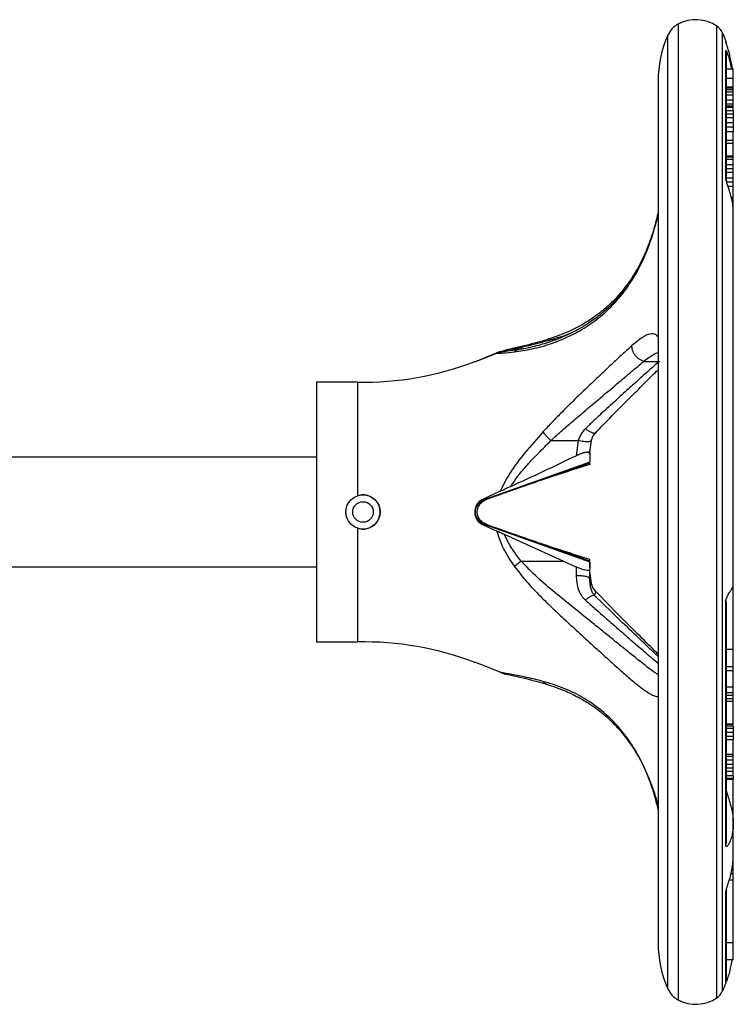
# Model space of a CAD drawing. Header units: millimetres. Extents: x 266 to 1205, y 112 to 961.
# Tile 26 of 27: x 891 to 995, y 520 to 664. Entities that reach past the tile are written whole.
import ezdxf

# ---------------------------------------------------------------- set-up
doc = ezdxf.new("R2010")
doc.units = ezdxf.units.MM

msp = doc.modelspace()

# ---------------------------------------------------------------- linework, layer by layer
at = {"color": 8, "linetype": 'Continuous', "lineweight": 25}
for p, q in [((987.01, 520.42), (987.01, 663.18)), ((992.63, 520.74), (992.63, 662.85)), ((985.47, 522.06), (985.47, 661.53)), ((993.48, 521.74), (993.48, 661.85)), ((968.37, 617.01), (969.07, 617.01)), ((981.95, 613.83), (984.05, 613.83)), ((974.05, 600.38), (974.08, 600.82)), ((957.84, 593.05), (958, 593.2)), ((958.23, 593.2), (958.04, 593.2)), ((958, 590.4), (957.84, 590.54)), ((958.23, 590.4), (958.04, 590.4))]:
    msp.add_line(p, q, dxfattribs=at)
at = {"color": 7, "linetype": 'Continuous', "lineweight": 25}
for p, q in [((994.05, 660.31), (993.98, 660.66)), ((993.98, 660.47), (993.98, 660.66)), ((993.98, 640.49), (993.98, 659.28)), ((994.05, 658.94), (993.98, 659.28)), ((994.05, 640.24), (994.05, 658.94)), ((994.05, 656.61), (995.05, 656.61)), ((994.05, 655.24), (995.05, 655.24)), ((995.05, 655.24), (995.05, 656.61)), ((995.05, 653.97), (995.05, 655.24)), ((984.05, 654.8), (984.05, 528.8)), ((994.05, 653.97), (995.05, 653.97)), ((994.05, 653.85), (995.05, 653.85)), ((995.05, 653.85), (995.05, 653.97)), ((995.05, 653.59), (995.05, 653.85)), ((994.05, 653.59), (995.05, 653.59)), ((994.05, 653.25), (995.05, 653.25)), ((994.05, 652.79), (995.05, 652.79)), ((995.05, 653.25), (995.05, 653.59)), ((995.05, 652.79), (995.05, 653.25)), ((995.05, 652.06), (995.05, 652.79)), ((994.05, 652.06), (995.05, 652.06)), ((994.05, 651.48), (995.05, 651.48)), ((994.05, 651.19), (995.05, 651.19)), ((994.05, 651.18), (995.05, 651.18)), ((994.05, 650.98), (995.05, 650.98)), ((995.05, 651.48), (995.05, 652.06)), ((995.05, 651.19), (995.05, 651.48)), ((995.05, 651.18), (995.05, 651.19)), ((995.05, 650.98), (995.05, 651.18)), ((995.05, 650.46), (995.05, 650.98)), ((995.05, 650.46), (994.05, 650.46)), ((994.05, 650.01), (995.05, 650.01)), ((994.05, 649.51), (995.05, 649.51)), ((995.05, 650.46), (995.05, 650.01)), ((995.05, 650.01), (995.05, 649.51)), ((995.05, 649.51), (995.05, 648.75)), ((994.05, 648.75), (995.05, 648.75)), ((994.05, 648.12), (995.05, 648.12)), ((995.05, 648.75), (995.05, 648.12)), ((995.05, 648.12), (995.05, 647.44)), ((994.05, 647.44), (995.05, 647.44)), ((995.05, 646.17), (995.05, 647.44)), ((994.05, 646.17), (995.05, 646.17)), ((995.05, 645.71), (994.05, 645.71)), ((995.05, 645.71), (995.05, 646.17)), ((995.05, 643.87), (995.05, 645.71)), ((994.05, 643.87), (995.05, 643.87)), ((994.05, 643.73), (995.05, 643.73)), ((995.05, 643.73), (995.05, 643.87)), ((995.05, 643.39), (995.05, 643.73)), ((994.05, 643.39), (995.05, 643.39)), ((994.05, 642.6), (995.05, 642.6)), ((995.05, 642.6), (995.05, 643.39)), ((995.05, 642.05), (995.05, 642.6)), ((994.05, 642.05), (995.05, 642.05)), ((994.05, 641.48), (995.05, 641.48)), ((995.05, 641.48), (995.05, 642.05)), ((995.05, 640.69), (995.05, 641.48)), ((993.98, 640.49), (994.05, 640.24)), ((994.04, 640.16), (994.04, 640.18)), ((994.05, 640.69), (995.05, 640.69)), ((994.05, 640.08), (995.05, 640.08)), ((994.26, 639.45), (995.05, 639.45)), ((995.05, 640.08), (995.05, 640.69)), ((995.05, 639.45), (995.05, 640.08)), ((995.05, 637.83), (995.05, 639.45)), ((994.75, 637.83), (995.05, 637.83)), ((994.85, 637.38), (995.05, 637.38)), ((995.05, 637.38), (995.05, 637.83)), ((995.05, 637.13), (995.05, 637.38)), ((995.05, 637.05), (995.05, 637.13)), ((995.05, 635.63), (995.05, 637.05)), ((995.05, 581.14), (995.05, 635.63)), ((960.94, 615.25), (958.37, 614.19)), ((958.37, 614.19), (960.43, 615.02)), ((961.56, 615.25), (960.43, 615.02)), ((962.48, 615.59), (964.68, 615.75)), ((958.37, 614.19), (957.84, 614)), ((940.08, 610.8), (934.05, 610.8)), ((934.05, 610.8), (934.05, 578.36)), ((940.08, 594.17), (940.08, 610.8)), ((968.37, 602.25), (972.36, 602.25)), ((972.36, 602.25), (972.05, 600.03)), ((974, 600.27), (974.28, 602.25)), ((934.05, 599.8), (887.1, 599.8)), ((974.05, 599.08), (958.82, 593.66)), ((974.05, 600.38), (974.05, 599.08)), ((958.78, 593.64), (974.06, 599)), ((974.05, 598.9), (974.05, 598.76)), ((960.94, 594.84), (958.37, 593.63)), ((958.37, 593.63), (958.82, 593.66)), ((958.82, 593.66), (958.77, 593.65)), ((940.08, 572.8), (940.08, 589.42)), ((958.37, 589.96), (960.43, 589.01)), ((958.37, 589.96), (958.82, 589.94)), ((958.82, 589.94), (958.77, 589.94)), ((974.06, 584.59), (958.78, 589.95)), ((958.82, 589.94), (974.05, 584.51)), ((974.05, 584.68), (974.05, 584.84)), ((887.1, 583.8), (934.05, 583.8)), ((964, 584.63), (970.15, 584.63)), ((972.05, 583.75), (970.15, 584.63)), ((972.05, 583.75), (972.05, 582.53)), ((974.05, 584.51), (974.05, 584.57)), ((974.05, 584.51), (974.05, 583.43)), ((974.05, 583.61), (974.05, 584.4)), ((974.05, 582.08), (974.05, 583.43)), ((973.96, 582.18), (974.05, 582.08)), ((974.05, 581.88), (974.05, 581.9)), ((974.28, 581.35), (974.08, 582.78)), ((995.05, 571.76), (995.05, 581.14)), ((934.05, 578.36), (934.05, 572.8)), ((994.05, 578.71), (993.95, 578.6)), ((993.95, 543.04), (993.95, 578.6)), ((994.05, 543.42), (994.05, 578.71)), ((934.05, 572.8), (940.08, 572.8)), ((994.05, 571.76), (995.05, 571.76)), ((995.05, 569.2), (995.05, 571.76)), ((960.94, 568.35), (958.37, 569.4)), ((994.05, 569.2), (995.05, 569.2)), ((995.05, 568.63), (995.05, 569.2)), ((994.05, 568.63), (995.05, 568.63)), ((995.05, 566.25), (995.05, 568.63)), ((994.05, 566.25), (995.05, 566.25)), ((995.05, 565.4), (995.05, 566.25)), ((994.05, 565.4), (995.05, 565.4)), ((994.05, 565.02), (995.05, 565.02)), ((994.05, 564.54), (995.05, 564.54)), ((995.05, 565.02), (995.05, 565.4)), ((995.05, 564.54), (995.05, 565.02)), ((995.05, 564.15), (995.05, 564.54)), ((994.05, 564.15), (995.05, 564.15)), ((995.05, 560.84), (995.05, 564.15)), ((994.05, 560.84), (995.05, 560.84)), ((994.05, 560.78), (995.05, 560.78)), ((995.05, 560.48), (994.05, 560.48)), ((994.05, 560.17), (995.05, 560.17)), ((995.05, 560.78), (995.05, 560.84)), ((995.05, 560.48), (995.05, 560.78)), ((995.05, 560.48), (995.05, 560.17)), ((995.05, 560.17), (995.05, 559.6)), ((994.05, 559.6), (995.05, 559.6)), ((994.05, 559.02), (995.05, 559.02)), ((995.05, 559.6), (995.05, 559.02)), ((995.05, 559.02), (995.05, 558.51)), ((994.05, 558.51), (995.05, 558.51)), ((995.05, 556.39), (995.05, 558.51)), ((994.05, 556.39), (995.05, 556.39)), ((994.05, 556.08), (995.05, 556.08)), ((995.05, 556.08), (995.05, 556.39)), ((995.05, 555.57), (995.05, 556.08)), ((994.05, 555.57), (995.05, 555.57)), ((994.05, 554.9), (995.05, 554.9)), ((995.05, 554.9), (995.05, 555.57)), ((995.05, 554.39), (995.05, 554.9)), ((994.05, 554.39), (995.05, 554.39)), ((994.05, 553.89), (995.05, 553.89)), ((995.05, 553.22), (994.05, 553.22)), ((995.05, 553.89), (995.05, 554.39)), ((995.05, 553.22), (995.05, 553.89)), ((995.05, 553.22), (995.05, 552.88)), ((994.05, 552.88), (995.05, 552.88)), ((994.05, 552.72), (995.05, 552.72)), ((995.05, 552.88), (995.05, 552.72)), ((995.05, 546.26), (995.05, 552.72)), ((995.05, 541.61), (995.05, 546.26)), ((993.95, 543.04), (994.05, 543.42)), ((995.05, 538.87), (995.05, 541.61)), ((995.05, 538.87), (994.7, 538.87)), ((995.05, 537.96), (995.05, 538.87)), ((995.05, 537.96), (994.45, 537.96)), ((995.05, 528.81), (995.05, 537.96)), ((994.05, 536.57), (993.98, 536.28)), ((993.98, 522.93), (993.98, 536.28)), ((994.05, 523.29), (994.05, 536.57)), ((995.05, 528.81), (994.05, 528.81)), ((995.05, 526.29), (995.05, 528.81)), ((995.05, 526.29), (994.05, 526.29)), ((993.98, 522.93), (994.05, 523.29))]:
    msp.add_line(p, q, dxfattribs=at)
for radius in [2.5, 1.5]:
    msp.add_circle((940.86, 591.8), radius, dxfattribs=at)
for centre, radius, start, end in [((988.58, 660.16), 3.4, 117.4942, 156.1938), ((989.55, 658.3), 5.5, 55.9341, 117.4942), ((991.24, 660.81), 2.47, 25.0119, 55.9341), ((1000.73, 654.8), 16.69, 156.1938, 180), ((978.36, 654.8), 16.69, 20.5693, 25.0119), ((941, 655.83), 45.04, 268.8218, 291.1099), ((941, 527.76), 45.04, 68.8871, 91.1782), ((1000.73, 528.8), 16.69, 180, 203.8062), ((978.36, 528.8), 16.69, 334.9881, 339.4307), ((988.58, 523.43), 3.4, 203.8062, 242.5058), ((991.24, 522.79), 2.47, 304.0659, 334.9881), ((989.55, 525.3), 5.5, 242.5058, 304.0659)]:
    msp.add_arc(centre, radius, start, end, dxfattribs=at)
for points, knots in [([(994.92, 656.61), (994.91, 656.64), (994.88, 657), (994.76, 657.64), (994.58, 658.47), (994.41, 659.12), (994.27, 659.6), (994.15, 659.96), (994.06, 660.24), (994.01, 660.4), (993.99, 660.46), (993.98, 660.47), (993.98, 660.47)], [0, 0, 0, 0, 0.024785, 0.253665, 0.45871, 0.626918, 0.727907, 0.813415, 0.906626, 0.953193, 0.976678, 1, 1, 1, 1]), ([(993.98, 659.28), (993.98, 659.29), (993.99, 659.3), (994.01, 659.27), (994.06, 659.16), (994.16, 658.93), (994.27, 658.61), (994.45, 658.05), (994.64, 657.38), (994.74, 656.81), (994.78, 656.61)], [0, 0, 0, 0, 0.029724, 0.059687, 0.119167, 0.237638, 0.346014, 0.473943, 0.809173, 1, 1, 1, 1]), ([(995.03, 635.53), (995.04, 635.71), (995.05, 636.23), (994.94, 637.08), (994.74, 637.96), (994.52, 638.68), (994.36, 639.15), (994.24, 639.5), (994.16, 639.76), (994.08, 640.01), (994.02, 640.23), (993.99, 640.39), (993.98, 640.46), (993.98, 640.49)], [0, 0, 0, 0, 0.121568, 0.338905, 0.557942, 0.690888, 0.783658, 0.832369, 0.881521, 0.920615, 0.959974, 0.981655, 1, 1, 1, 1]), ([(984.05, 635.65), (983.88, 634.94), (983.5, 633.31), (982.64, 630.77), (981.53, 628.2), (980.64, 626.74), (980.2, 626.03)], [0, 0, 0, 0, 0.206551, 0.480596, 0.744721, 1, 1, 1, 1]), ([(984.04, 635.4), (983.82, 634.51), (983.36, 632.63), (982.34, 629.74), (981.41, 627.96), (980.94, 627.06)], [0, 0, 0, 0, 0.306172, 0.648407, 1, 1, 1, 1]), ([(963.03, 615.22), (963.43, 615.27), (964.24, 615.38), (965.62, 615.65), (967.03, 616), (968.49, 616.45), (970.02, 617.03), (971.51, 617.71), (972.9, 618.48), (974.14, 619.27), (975.34, 620.15), (976.48, 621.13), (977.84, 622.49), (979.41, 624.34), (980.45, 626.06), (980.97, 626.93)], [0, 0, 0, 0, 0.070605, 0.143458, 0.216525, 0.286811, 0.363598, 0.446603, 0.511594, 0.577864, 0.642752, 0.705937, 0.770244, 0.883507, 1, 1, 1, 1]), ([(981.02, 627.19), (980.42, 626.21), (979.34, 624.46), (977.66, 622.53), (976.33, 621.27), (975.32, 620.44), (974.48, 619.82), (973.48, 619.15), (972.06, 618.31), (970.25, 617.43), (968.13, 616.62), (965.8, 615.92), (964.28, 615.65), (963.47, 615.5)], [0, 0, 0, 0, 0.135653, 0.242968, 0.322154, 0.373818, 0.418, 0.464167, 0.538874, 0.647946, 0.745442, 0.862863, 1, 1, 1, 1]), ([(980.29, 626.16), (979.74, 625.38), (978.73, 623.95), (977.17, 622.33), (975.83, 621.16), (974.46, 620.13), (972.76, 619.06), (970.41, 617.88), (968.67, 617.3), (967.71, 616.98)], [0, 0, 0, 0, 0.160454, 0.294094, 0.401074, 0.48473, 0.617442, 0.789121, 1, 1, 1, 1]), ([(967.78, 617), (967.3, 616.86), (966.27, 616.56), (964.65, 616.14), (963.01, 615.77), (962.17, 615.59), (961.79, 615.51)], [0, 0, 0, 0, 0.21958, 0.473135, 0.760794, 1, 1, 1, 1]), ([(962.48, 615.59), (962.88, 615.68), (963.7, 615.84), (965.14, 616.16), (966.7, 616.54), (967.79, 616.85), (968.37, 617.01)], [0, 0, 0, 0, 0.238424, 0.480603, 0.726963, 1, 1, 1, 1]), ([(960.43, 615.02), (960.72, 615.03), (961.34, 615.05), (962.44, 615.16), (963.03, 615.22)], [0, 0, 0, 0, 0.4644772, 1, 1, 1, 1]), ([(960.94, 615.25), (961.19, 615.34), (961.68, 615.52), (962.21, 615.57), (962.48, 615.59)], [0, 0, 0, 0, 0.493152, 1, 1, 1, 1]), ([(963.61, 615.53), (963.03, 615.44), (962.07, 615.3), (961.5, 615.25), (961.27, 615.23)], [0, 0, 0, 0, 0.596565, 1, 1, 1, 1]), ([(980.21, 616.13), (980.01, 615.95), (979.6, 615.59), (978.96, 615), (978.31, 614.39), (977.27, 613.42), (975.79, 612.02), (973.85, 610.18), (971.91, 608.32), (970.14, 606.58), (968.57, 604.99), (967.65, 604), (967.2, 603.51)], [0, 0, 0, 0, 0.058845, 0.116977, 0.174513, 0.231555, 0.381349, 0.527413, 0.666594, 0.801176, 0.902778, 1, 1, 1, 1]), ([(981.95, 613.83), (981.72, 613.92), (981.38, 614.06), (980.96, 614.4), (980.68, 614.72), (980.46, 615.07), (980.25, 615.55), (980.22, 615.9), (980.21, 616.13)], [0, 0, 0, 0, 0.238838, 0.367962, 0.5, 0.632038, 0.761162, 1, 1, 1, 1]), ([(957.23, 613.81), (957.22, 613.81), (957.21, 613.8), (957.42, 613.87), (957.82, 613.99), (958.18, 614.13), (958.37, 614.19)], [0, 0, 0, 0, 0.150033, 0.435284, 0.720588, 1, 1, 1, 1]), ([(968.37, 602.25), (968.79, 602.64), (969.75, 603.52), (971.37, 604.93), (973.27, 606.53), (975.55, 608.46), (977.91, 610.44), (980.15, 612.34), (981.36, 613.34), (981.95, 613.83)], [0, 0, 0, 0, 0.085777, 0.197118, 0.32779, 0.471739, 0.673199, 0.841445, 1, 1, 1, 1]), ([(984.23, 613.83), (983.7, 613.37), (982.61, 612.42), (980.83, 610.81), (979.24, 609.37), (977.92, 608.18), (976.82, 607.17), (975.69, 606.14), (974.55, 605.08), (973.79, 604.35), (973.4, 603.98)], [0, 0, 0, 0, 0.17729, 0.362716, 0.520177, 0.615623, 0.711612, 0.807653, 0.902821, 1, 1, 1, 1]), ([(974.86, 603.35), (975.67, 604.19), (977.41, 606.01), (979.8, 608.38), (981.97, 610.54), (983.33, 611.9), (983.97, 612.52), (984.05, 612.59)], [0, 0, 0, 0, 0.245408, 0.530454, 0.742068, 0.970403, 1, 1, 1, 1]), ([(967.2, 603.51), (966.3, 602.49), (964.61, 600.58), (962.39, 597.73), (961.4, 595.75), (960.94, 594.84)], [0, 0, 0, 0, 0.384744, 0.716752, 1, 1, 1, 1]), ([(968.37, 602.25), (968.26, 602.35), (968.03, 602.56), (967.71, 602.89), (967.42, 603.22), (967.28, 603.42), (967.2, 603.51)], [0, 0, 0, 0, 0.246673, 0.500004, 0.753332, 1, 1, 1, 1]), ([(973.4, 603.98), (973.18, 603.74), (972.73, 603.22), (972.49, 602.58), (972.36, 602.25)], [0, 0, 0, 0, 0.483828, 1, 1, 1, 1]), ([(962.48, 595.55), (962.83, 596.07), (963.58, 597.18), (964.97, 598.78), (966.59, 600.49), (967.75, 601.64), (968.37, 602.25)], [0, 0, 0, 0, 0.20957, 0.445342, 0.708554, 1, 1, 1, 1]), ([(974.27, 602.23), (974.35, 602.45), (974.48, 602.88), (974.74, 603.21), (974.87, 603.36)], [0, 0, 0, 0, 0.5305649, 1, 1, 1, 1]), ([(972.05, 600.03), (972.1, 600.06), (972.19, 600.11), (972.35, 600.17), (972.5, 600.24), (972.65, 600.3), (972.8, 600.36), (972.95, 600.41), (973.1, 600.46), (973.23, 600.5), (973.35, 600.53), (973.46, 600.55), (973.56, 600.57), (973.64, 600.57), (973.75, 600.58), (973.83, 600.57), (973.9, 600.55), (973.95, 600.53), (973.99, 600.5), (974.02, 600.47), (974.04, 600.42), (974.05, 600.39), (974.05, 600.38)], [0, 0, 0, 0, 0.049403, 0.099075, 0.149661, 0.200601, 0.25002, 0.299852, 0.351128, 0.402969, 0.44554, 0.488473, 0.532574, 0.577081, 0.615527, 0.693561, 0.733186, 0.78508, 0.837377, 0.890797, 0.944547, 1, 1, 1, 1]), ([(962.48, 595.55), (964.08, 596.28), (967.29, 597.75), (970.46, 599.27), (972.05, 600.03)], [0, 0, 0, 0, 0.499802, 1, 1, 1, 1]), ([(974.05, 598.76), (971.52, 597.95), (966.48, 596.33), (961.51, 594.55), (959.02, 593.67)], [0, 0, 0, 0, 0.499797, 1, 1, 1, 1]), ([(960.94, 594.84), (961.19, 594.95), (961.68, 595.19), (962.21, 595.43), (962.48, 595.55)], [0, 0, 0, 0, 0.493143, 1, 1, 1, 1]), ([(940.08, 589.42), (939.95, 589.47), (939.68, 589.57), (939.33, 589.81), (939.02, 590.09), (938.76, 590.42), (938.56, 590.8), (938.42, 591.2), (938.36, 591.62), (938.36, 592.04), (938.44, 592.45), (938.58, 592.85), (938.79, 593.21), (939.05, 593.54), (939.37, 593.82), (939.71, 594.03), (939.96, 594.13), (940.08, 594.17)], [0, 0, 0, 0, 0.066425, 0.134786, 0.201208, 0.269546, 0.336121, 0.404646, 0.470848, 0.538996, 0.604789, 0.672481, 0.738454, 0.806313, 0.87278, 0.941169, 1, 1, 1, 1]), ([(940.08, 589.42), (940.34, 589.36), (940.87, 589.24), (941.7, 589.39), (942.44, 589.8), (943.01, 590.43), (943.34, 591.22), (943.39, 592.07), (943.16, 592.88), (942.68, 593.58), (941.99, 594.08), (941.35, 594.27), (940.7, 594.32), (940.34, 594.23), (940.08, 594.17)], [0, 0, 0, 0, 0.0842571, 0.1724567, 0.2606204, 0.3497236, 0.439508, 0.5283054, 0.6160354, 0.7042572, 0.793771, 0.8833726, 0.9157429, 1, 1, 1, 1]), ([(958.37, 593.63), (958.18, 593.53), (957.8, 593.31), (957.4, 592.76), (957.19, 592.12), (957.2, 591.44), (957.42, 590.81), (957.82, 590.27), (958.19, 590.06), (958.37, 589.96)], [0, 0, 0, 0, 0.144553, 0.289179, 0.432328, 0.574993, 0.717626, 0.860285, 1, 1, 1, 1]), ([(957.88, 593.07), (958, 593.18), (958.22, 593.37), (958.53, 593.52), (958.66, 593.58)], [0, 0, 0, 0, 0.582055, 1, 1, 1, 1]), ([(958.82, 593.66), (958.67, 593.59), (958.34, 593.46), (958.11, 593.28), (958, 593.2)], [0, 0, 0, 0, 0.479663, 1, 1, 1, 1]), ([(959.02, 593.67), (958.81, 593.57), (958.52, 593.44), (958.3, 593.25), (958.23, 593.2)], [0, 0, 0, 0, 0.70448, 1, 1, 1, 1]), ([(958, 593.2), (957.81, 593.03), (957.55, 592.78), (957.34, 592.31), (957.27, 592.02), (957.26, 591.8), (957.27, 591.57), (957.34, 591.28), (957.55, 590.81), (957.81, 590.57), (958, 590.4)], [0, 0, 0, 0, 0.262979, 0.384553, 0.442804, 0.500007, 0.557201, 0.615455, 0.737033, 1, 1, 1, 1]), ([(957.75, 590.68), (957.64, 590.81), (957.46, 591), (957.34, 591.36), (957.29, 591.6), (957.28, 591.79), (957.29, 591.97), (957.33, 592.22), (957.46, 592.58), (957.63, 592.78), (957.74, 592.9)], [0, 0, 0, 0, 0.236363, 0.37544, 0.439175, 0.500494, 0.561697, 0.625127, 0.763385, 1, 1, 1, 1]), ([(958.23, 590.4), (958.09, 590.55), (957.83, 590.81), (957.6, 591.36), (957.55, 591.9), (957.66, 592.41), (957.89, 592.85), (958.12, 593.08), (958.23, 593.2)], [0, 0, 0, 0, 0.202683, 0.368892, 0.5359864, 0.683542, 0.8354908, 1, 1, 1, 1]), ([(958.67, 590.01), (958.54, 590.07), (958.22, 590.22), (958, 590.41), (957.88, 590.52)], [0, 0, 0, 0, 0.41998, 1, 1, 1, 1]), ([(958, 590.4), (958.11, 590.31), (958.34, 590.14), (958.67, 590), (958.82, 589.94)], [0, 0, 0, 0, 0.5203633, 1, 1, 1, 1]), ([(959.02, 589.93), (958.81, 590.02), (958.52, 590.15), (958.3, 590.34), (958.23, 590.4)], [0, 0, 0, 0, 0.704482, 1, 1, 1, 1]), ([(974.05, 584.84), (971.52, 585.65), (966.48, 587.27), (961.51, 589.04), (959.02, 589.93)], [0, 0, 0, 0, 0.499797, 1, 1, 1, 1]), ([(960.43, 589.01), (960.71, 588.15), (961.33, 586.3), (962.43, 584.69), (963.03, 583.82)], [0, 0, 0, 0, 0.462276, 1, 1, 1, 1]), ([(961.56, 588.49), (961.37, 588.57), (960.98, 588.75), (960.61, 588.92), (960.43, 589.01)], [0, 0, 0, 0, 0.492633, 1, 1, 1, 1]), ([(970.15, 584.63), (968.72, 585.28), (965.87, 586.58), (962.99, 587.85), (961.56, 588.49)], [0, 0, 0, 0, 0.499897, 1, 1, 1, 1]), ([(964, 584.63), (963.49, 585.28), (962.54, 586.47), (961.87, 587.85), (961.56, 588.49)], [0, 0, 0, 0, 0.538526, 1, 1, 1, 1]), ([(964, 584.63), (963.83, 584.5), (963.48, 584.22), (963.18, 583.96), (963.03, 583.82)], [0, 0, 0, 0, 0.477413, 1, 1, 1, 1]), ([(974.05, 583.43), (974.03, 583.38), (973.99, 583.26), (973.69, 583.22), (973.25, 583.3), (972.74, 583.46), (972.33, 583.62), (972.1, 583.73), (972.05, 583.75)], [0, 0, 0, 0, 0.206366, 0.413837, 0.597362, 0.765813, 0.944177, 1, 1, 1, 1]), ([(972.05, 582.53), (972.1, 581.81), (972.18, 580.76), (972.77, 579.57), (973.2, 579.13), (973.4, 578.92)], [0, 0, 0, 0, 0.538689, 0.774233, 1, 1, 1, 1]), ([(974.82, 579.51), (974.72, 579.62), (974.5, 579.87), (974.1, 580.75), (974.04, 581.59), (974, 582.2)], [0, 0, 0, 0, 0.174015, 0.3913557, 1, 1, 1, 1]), ([(974.87, 580.24), (974.74, 580.39), (974.48, 580.72), (974.35, 581.14), (974.27, 581.36)], [0, 0, 0, 0, 0.4694351, 1, 1, 1, 1]), ([(993.95, 578.6), (993.95, 578.64), (993.95, 578.7), (993.96, 578.8), (993.98, 578.89), (994, 579.01), (994.04, 579.13), (994.1, 579.31), (994.19, 579.51), (994.31, 579.75), (994.45, 579.97), (994.6, 580.19), (994.73, 580.38), (994.87, 580.61), (995, 580.85), (995.06, 581.05), (995.04, 581.14), (995.04, 581.16)], [0, 0, 0, 0, 0.014301, 0.028998, 0.043309, 0.057957, 0.084075, 0.110858, 0.164995, 0.220327, 0.308155, 0.39687, 0.487166, 0.57775, 0.76309, 0.949748, 1, 1, 1, 1]), ([(984.05, 570.66), (983.67, 571.02), (982.68, 571.95), (980.73, 573.82), (978, 576.42), (975.86, 578.5), (974.69, 579.64)], [0, 0, 0, 0, 0.142929, 0.370013, 0.656252, 1, 1, 1, 1]), ([(984.05, 571), (983.97, 571.08), (983.19, 571.84), (981.31, 573.72), (978.3, 576.68), (976.05, 579.01), (974.86, 580.24)], [0, 0, 0, 0, 0.03108, 0.31678, 0.640579, 1, 1, 1, 1]), ([(958.37, 569.4), (958.18, 569.47), (957.8, 569.61), (957.41, 569.73), (957.21, 569.79), (957.22, 569.79), (957.23, 569.79)], [0, 0, 0, 0, 0.289106, 0.578357, 0.864656, 1, 1, 1, 1]), ([(967.2, 567.03), (966.39, 567.24), (964.8, 567.63), (962.56, 568.06), (961.48, 568.25), (960.94, 568.35)], [0, 0, 0, 0, 0.346303, 0.671894, 1, 1, 1, 1]), ([(960.94, 568.35), (961.19, 568.25), (961.46, 568.14), (961.76, 568.1), (961.79, 568.1)], [0, 0, 0, 0, 0.8777347, 1, 1, 1, 1]), ([(961.79, 568.09), (962.17, 568.01), (963.01, 567.83), (964.65, 567.45), (966.27, 567.04), (967.3, 566.73), (967.78, 566.59)], [0, 0, 0, 0, 0.2392057, 0.5268651, 0.7804197, 1, 1, 1, 1]), ([(967.79, 566.59), (968.63, 566.31), (970.16, 565.8), (972.25, 564.8), (973.86, 563.86), (975.02, 563.05), (975.85, 562.4), (976.65, 561.72), (977.66, 560.77), (978.98, 559.31), (980.35, 557.43), (981.68, 555.16), (982.85, 552.54), (983.67, 550.32), (983.99, 548.96), (984.05, 548.71)], [0, 0, 0, 0, 0.124692, 0.227868, 0.30961, 0.370089, 0.409437, 0.444108, 0.499772, 0.576646, 0.674672, 0.762174, 0.861849, 0.974059, 1, 1, 1, 1]), ([(982.36, 553.53), (982.52, 553.16), (983.01, 551.99), (983.58, 550.13), (983.91, 548.72), (984.05, 548.13)], [0, 0, 0, 0, 0.216409, 0.674377, 1, 1, 1, 1]), ([(994.04, 550.96), (994.05, 550.9), (994.13, 550.6), (994.34, 549.97), (994.61, 549.11), (994.93, 547.86), (995.11, 546.34), (994.97, 544.87), (994.68, 543.88), (994.44, 543.32), (994.24, 542.99), (994.08, 542.86), (994, 542.85), (993.95, 542.93), (993.95, 543), (993.95, 543.04)], [0, 0, 0, 0, 0.014306, 0.072557, 0.167348, 0.264526, 0.464251, 0.669562, 0.768355, 0.837513, 0.912631, 0.941514, 0.970602, 0.98705, 1, 1, 1, 1]), ([(993.98, 536.28), (993.98, 536.31), (993.99, 536.37), (994.02, 536.53), (994.07, 536.73), (994.15, 536.97), (994.24, 537.27), (994.35, 537.61), (994.51, 538.12), (994.66, 538.67), (994.8, 539.28), (994.93, 539.98), (995.04, 540.8), (995.04, 541.45), (995.04, 541.74)], [0, 0, 0, 0, 0.0201275, 0.0402193, 0.077882, 0.1170954, 0.1571641, 0.223847, 0.2912028, 0.4283382, 0.5290195, 0.6299467, 0.8330892, 1, 1, 1, 1]), ([(994.84, 526.29), (994.81, 526.09), (994.74, 525.61), (994.58, 524.91), (994.41, 524.26), (994.27, 523.79), (994.15, 523.43), (994.08, 523.23), (994.05, 523.13)], [0, 0, 0, 0, 0.174575, 0.433777, 0.646413, 0.774077, 0.88217, 1, 1, 1, 1])]:
    msp.add_open_spline(points, degree=3, knots=knots, dxfattribs=at)
at = {"color": 8, "linetype": 'Continuous', "lineweight": 25}
for points, knots in [([(980.97, 626.93), (981.42, 627.8), (982.29, 629.52), (983.27, 632.38), (983.84, 634.38), (984.03, 635.35), (984.04, 635.4)], [0, 0, 0, 0, 0.334292, 0.659918, 0.983366, 1, 1, 1, 1]), ([(981.01, 627.17), (981, 627.14), (980.95, 627.08), (980.96, 626.99), (980.97, 626.93)], [0, 0, 0, 0, 0.356029, 1, 1, 1, 1]), ([(968.37, 617.01), (969.27, 617.26), (970.33, 617.56), (971.39, 618.03), (971.54, 618.1)], [0, 0, 0, 0, 0.851614, 1, 1, 1, 1]), ([(984.05, 617.35), (983.96, 617.48), (983.67, 617.91), (982.9, 617.91), (981.73, 617.41), (980.72, 616.56), (980.21, 616.13)], [0, 0, 0, 0, 0.116964, 0.408068, 0.7037, 1, 1, 1, 1]), ([(968.37, 617.01), (968.26, 617.03), (968.05, 617.07), (967.87, 617.02), (967.78, 616.99)], [0, 0, 0, 0, 0.547441, 1, 1, 1, 1]), ([(963.58, 615.51), (963.56, 615.5), (963.35, 615.49), (963.18, 615.34), (963.03, 615.22)], [0, 0, 0, 0, 0.118177, 1, 1, 1, 1]), ([(981.95, 613.83), (982.49, 614.24), (983.27, 614.84), (983.87, 615.06), (984.05, 615.13)], [0, 0, 0, 0, 0.6943332, 1, 1, 1, 1]), ([(974.86, 603.36), (974.82, 603.33), (974.72, 603.27), (974.45, 603.33), (974.12, 603.48), (973.76, 603.71), (973.52, 603.89), (973.4, 603.98)], [0, 0, 0, 0, 0.210349, 0.426018, 0.633416, 0.826026, 1, 1, 1, 1]), ([(974.27, 602.24), (974.27, 602.23), (974.26, 602.18), (974.15, 602.12), (973.92, 602.05), (973.59, 602.04), (973.2, 602.08), (972.78, 602.15), (972.5, 602.22), (972.36, 602.25)], [0, 0, 0, 0, 0.023664, 0.18988, 0.361275, 0.532669, 0.698885, 0.855623, 1, 1, 1, 1]), ([(963.03, 583.82), (963.54, 583.16), (964.57, 581.8), (966.32, 579.96), (968.15, 578.15), (970.07, 576.34), (972.13, 574.45), (974.11, 572.64), (975.93, 570.99), (977.58, 569.49), (979.17, 568.07), (980.46, 566.96), (981.5, 566.13), (982.33, 565.54), (983.06, 565.1), (983.64, 564.85), (983.93, 564.82), (984.05, 564.81)], [0, 0, 0, 0, 0.067895, 0.137994, 0.207566, 0.279391, 0.358959, 0.445876, 0.516071, 0.587567, 0.665225, 0.744846, 0.795326, 0.851653, 0.910324, 0.961962, 1, 1, 1, 1]), ([(984.05, 568.01), (983.92, 568.09), (983.1, 568.61), (981.6, 569.79), (979.56, 571.43), (977.96, 572.73), (976.34, 574.04), (974.28, 575.71), (971.79, 577.69), (968.97, 579.99), (966.36, 582.17), (964.79, 583.81), (964, 584.63)], [0, 0, 0, 0, 0.02978, 0.19666, 0.282273, 0.371263, 0.443082, 0.518979, 0.660628, 0.776017, 0.888466, 1, 1, 1, 1]), ([(972.05, 582.53), (972.31, 582.53), (972.83, 582.51), (973.49, 582.41), (973.89, 582.29), (973.94, 582.2), (973.96, 582.18)], [0, 0, 0, 0, 0.290999, 0.581999, 0.872998, 1, 1, 1, 1]), ([(974.2, 581.11), (974.24, 581.16), (974.3, 581.25), (974.28, 581.32), (974.27, 581.35)], [0, 0, 0, 0, 0.519461, 1, 1, 1, 1]), ([(974.81, 579.52), (974.76, 579.55), (974.67, 579.6), (974.41, 579.55), (974.09, 579.41), (973.74, 579.19), (973.51, 579), (973.4, 578.92)], [0, 0, 0, 0, 0.203911, 0.420389, 0.629006, 0.823486, 1, 1, 1, 1]), ([(973.4, 578.92), (973.87, 578.5), (974.71, 577.75), (975.95, 576.66), (977.1, 575.66), (978.58, 574.37), (980.29, 572.89), (981.97, 571.43), (983.21, 570.37), (983.81, 569.87), (984.05, 569.68)], [0, 0, 0, 0, 0.118814, 0.210996, 0.318564, 0.417746, 0.604916, 0.790633, 0.916633, 1, 1, 1, 1]), ([(974.73, 579.58), (974.77, 579.68), (974.88, 579.87), (974.92, 580.09), (974.92, 580.22), (974.86, 580.24), (974.86, 580.24)], [0, 0, 0, 0, 0.2997339, 0.6315734, 0.9888944, 1, 1, 1, 1]), ([(984.05, 548.8), (984.01, 548.94), (983.83, 549.65), (983.3, 551.32), (982.4, 553.73), (981.05, 556.48), (979.48, 558.9), (977.78, 560.92), (975.75, 562.84), (973.27, 564.6), (970.23, 566.12), (968.22, 566.72), (967.2, 567.03)], [0, 0, 0, 0, 0.0145988, 0.0708677, 0.1706208, 0.2699622, 0.3841914, 0.4803294, 0.5676458, 0.7113799, 0.8531999, 1, 1, 1, 1]), ([(967.79, 566.6), (967.77, 566.6), (967.63, 566.63), (967.43, 566.77), (967.28, 566.95), (967.2, 567.03)], [0, 0, 0, 0, 0.101389, 0.556678, 1, 1, 1, 1])]:
    msp.add_open_spline(points, degree=3, knots=knots, dxfattribs=at)

doc.saveas('drawing.dxf')
